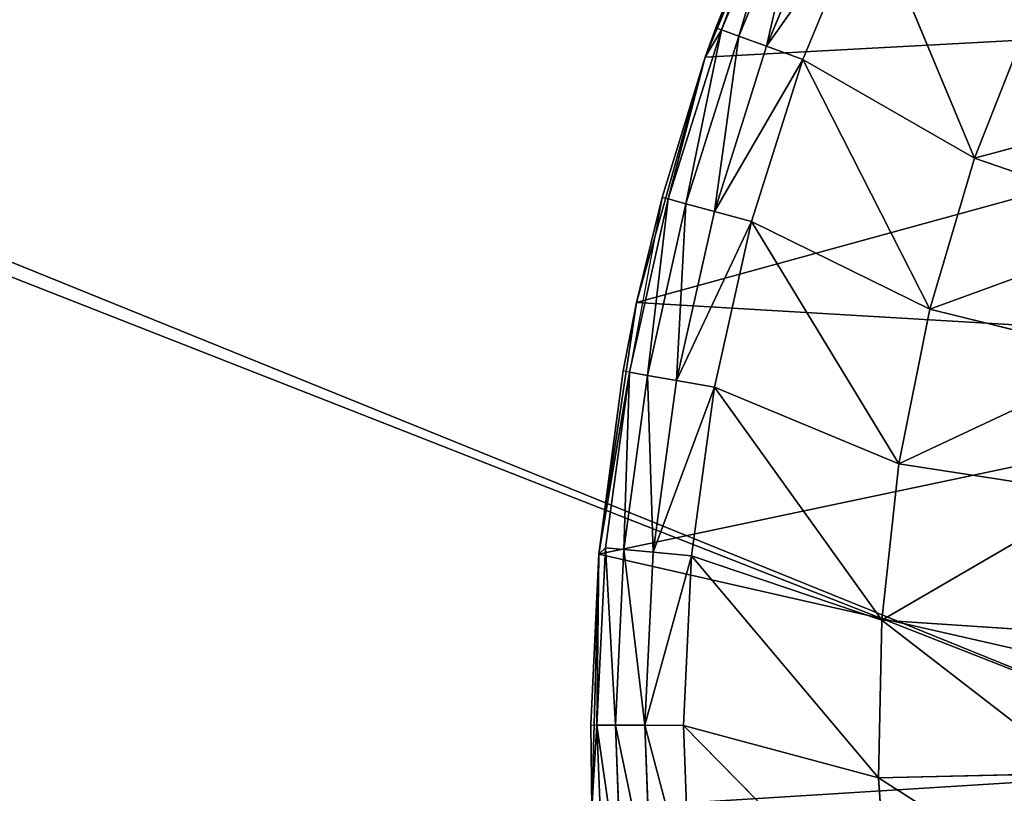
# Model space of a CAD drawing. Extents: x 0 to 602, y -131 to 3.
# Tile 43 of 167: x 257.47 to 258.8, y -7.13 to -6.08. Entities that reach past the tile are written whole.
import ezdxf

# ---------------------------------------------------------------- set-up
doc = ezdxf.new("R2010")
doc.units = 0
doc.header["$LTSCALE"] = 25.4
doc.layers.get('0').update_dxf_attribs({"color": 13, "linetype": 'CONTINUOUS'})

# ---------------------------------------------------------------- blocks, each defined once
blk = doc.blocks.new('PICASSO-LED-8131_STL')
at = {"color": 0}
for p, q in [((124.5692, 346.4692, 57.9121), (124.6826, 346.4709, 59.3086)), ((124.5692, 346.4692, 57.9121), (124.6826, 346.4709, 59.3086)), ((124.5692, 346.4692, 59.3086), (124.6826, 346.4709, 59.3086)), ((124.5692, 346.4692, 57.9121), (124.9138, 346.4601, 57.9121)), ((124.5692, 346.4692, 57.9121), (124.9138, 346.4601, 57.9121)), ((124.5692, 346.4692, 59.3086), (124.6825, 346.4624, 59.3758)), ((124.6826, 346.4709, 59.3086), (124.6825, 346.4624, 59.3758)), ((124.9138, 346.4601, 57.9121), (124.6826, 346.4709, 59.3086)), ((124.6826, 346.4709, 59.3086), (124.9138, 346.4601, 59.3086)), ((124.9138, 346.4601, 57.9121), (124.6826, 346.4709, 59.3086)), ((124.6826, 346.4709, 59.3086), (124.9138, 346.4601, 59.3086)), ((124.4425, 346.4533, 59.3758), (124.6825, 346.4624, 59.3758)), ((124.4425, 346.4533, 59.3758), (124.6825, 346.4624, 59.3758)), ((124.6824, 346.4374, 59.4388), (124.6825, 346.4624, 59.3758)), ((124.6824, 346.4374, 59.4388), (124.6825, 346.4624, 59.3758)), ((124.6825, 346.4624, 59.3758), (124.9138, 346.4601, 59.3086)), ((124.6825, 346.4624, 59.3758), (124.9138, 346.4601, 59.3086)), ((124.6825, 346.4624, 59.3758), (124.9224, 346.4507, 59.3758)), ((124.6825, 346.4624, 59.3758), (124.9224, 346.4507, 59.3758)), ((124.9138, 346.4601, 57.9121), (125.2547, 346.4087, 57.9121)), ((124.9138, 346.4601, 59.3086), (124.9138, 346.4601, 57.9121)), ((124.9138, 346.4601, 59.3086), (124.9138, 346.4601, 57.9121)), ((124.9138, 346.4601, 59.3086), (125.1619, 346.4269, 59.3086)), ((125.1619, 346.4269, 59.3086), (124.9138, 346.4601, 57.9121)), ((125.1619, 346.4269, 59.3086), (124.9138, 346.4601, 57.9121)), ((124.9138, 346.4601, 57.9121), (125.2547, 346.4087, 57.9121)), ((124.9138, 346.4601, 59.3086), (124.9224, 346.4507, 59.3758)), ((125.1605, 346.4185, 59.3758), (124.9138, 346.4601, 59.3086)), ((124.9138, 346.4601, 59.3086), (124.9224, 346.4507, 59.3758)), ((125.1605, 346.4185, 59.3758), (124.9138, 346.4601, 59.3086)), ((124.9138, 346.4601, 59.3086), (125.1619, 346.4269, 59.3086)), ((124.9202, 346.4259, 59.4388), (124.9224, 346.4507, 59.3758)), ((124.9202, 346.4259, 59.4388), (124.9224, 346.4507, 59.3758)), ((125.1605, 346.4185, 59.3758), (124.9224, 346.4507, 59.3758)), ((125.1605, 346.4185, 59.3758), (124.9224, 346.4507, 59.3758)), ((124.4445, 346.4284, 59.4388), (124.6824, 346.4374, 59.4388)), ((124.4445, 346.4284, 59.4388), (124.6824, 346.4374, 59.4388)), ((124.6822, 346.3976, 59.4936), (124.6824, 346.4374, 59.4388)), ((124.6822, 346.3976, 59.4936), (124.6824, 346.4374, 59.4388)), ((124.6824, 346.4374, 59.4388), (124.9202, 346.4259, 59.4388)), ((124.6824, 346.4374, 59.4388), (124.9202, 346.4259, 59.4388)), ((124.9165, 346.3862, 59.4936), (124.9202, 346.4259, 59.4388)), ((124.9165, 346.3862, 59.4936), (124.9202, 346.4259, 59.4388)), ((125.156, 346.394, 59.4388), (124.9202, 346.4259, 59.4388)), ((125.156, 346.394, 59.4388), (124.9202, 346.4259, 59.4388)), ((125.1605, 346.4185, 59.3758), (125.1619, 346.4269, 59.3086)), ((125.1619, 346.4269, 59.3086), (125.2547, 346.4087, 57.9121)), ((125.1619, 346.4269, 59.3086), (125.2547, 346.4087, 57.9121)), ((125.1619, 346.4269, 59.3086), (125.2547, 346.4087, 59.3086)), ((125.1605, 346.4185, 59.3758), (125.156, 346.394, 59.4388)), ((125.1605, 346.4185, 59.3758), (125.156, 346.394, 59.4388)), ((125.3948, 346.366, 59.3758), (125.1605, 346.4185, 59.3758)), ((125.397, 346.3742, 59.3086), (125.1605, 346.4185, 59.3758)), ((125.3948, 346.366, 59.3758), (125.1605, 346.4185, 59.3758)), ((124.4477, 346.3887, 59.4936), (124.6822, 346.3976, 59.4936)), ((124.4477, 346.3887, 59.4936), (124.6822, 346.3976, 59.4936)), ((124.6819, 346.3453, 59.5367), (124.6822, 346.3976, 59.4936)), ((124.6819, 346.3453, 59.5367), (124.6822, 346.3976, 59.4936)), ((124.6822, 346.3976, 59.4936), (124.9165, 346.3862, 59.4936)), ((124.6822, 346.3976, 59.4936), (124.9165, 346.3862, 59.4936)), ((125.2547, 346.4087, 57.9121), (125.5867, 346.3157, 57.9121)), ((125.2547, 346.4087, 57.9121), (125.5867, 346.3157, 57.9121)), ((125.2547, 346.4087, 57.9121), (125.397, 346.3742, 59.3086)), ((125.2547, 346.4087, 57.9121), (125.397, 346.3742, 59.3086)), ((125.2547, 346.4087, 57.9121), (125.2547, 346.4087, 59.3086)), ((125.2547, 346.4087, 59.3086), (125.397, 346.3742, 59.3086)), ((125.2547, 346.4087, 57.9121), (125.2547, 346.4087, 59.3086)), ((124.9117, 346.3342, 59.5367), (124.9165, 346.3862, 59.4936)), ((124.9117, 346.3342, 59.5367), (124.9165, 346.3862, 59.4936)), ((125.149, 346.3547, 59.4936), (124.9165, 346.3862, 59.4936)), ((125.149, 346.3547, 59.4936), (124.9165, 346.3862, 59.4936)), ((125.156, 346.394, 59.4388), (125.149, 346.3547, 59.4936)), ((125.156, 346.394, 59.4388), (125.149, 346.3547, 59.4936)), ((125.3883, 346.3419, 59.4388), (125.156, 346.394, 59.4388)), ((125.3883, 346.3419, 59.4388), (125.156, 346.394, 59.4388)), ((125.397, 346.3742, 59.3086), (125.3948, 346.366, 59.3758)), ((125.397, 346.3742, 59.3086), (125.3948, 346.366, 59.3758)), ((125.5867, 346.3157, 57.9121), (125.397, 346.3742, 59.3086)), ((125.397, 346.3742, 59.3086), (125.5867, 346.3157, 59.3086)), ((125.5867, 346.3157, 57.9121), (125.397, 346.3742, 59.3086)), ((125.397, 346.3742, 59.3086), (125.5867, 346.3157, 59.3086)), ((125.3883, 346.3419, 59.4388), (125.3948, 346.366, 59.3758)), ((125.3883, 346.3419, 59.4388), (125.3948, 346.366, 59.3758)), ((125.3948, 346.366, 59.3758), (125.5867, 346.3157, 59.3086)), ((125.3948, 346.366, 59.3758), (125.5867, 346.3157, 59.3086)), ((125.3948, 346.366, 59.3758), (125.6238, 346.2935, 59.3758)), ((125.3948, 346.366, 59.3758), (125.6238, 346.2935, 59.3758)), ((124.6819, 346.3453, 59.5367), (124.3983, 346.0665, 59.6926)), ((124.6819, 346.3453, 59.5367), (124.3983, 346.0665, 59.6926)), ((124.6819, 346.3453, 59.5367), (124.4519, 346.3366, 59.5367)), ((124.6819, 346.3453, 59.5367), (124.4519, 346.3366, 59.5367)), ((124.6819, 346.3453, 59.5367), (124.6111, 346.081, 59.6926)), ((124.6819, 346.3453, 59.5367), (124.6111, 346.081, 59.6926)), ((124.9117, 346.3342, 59.5367), (124.6819, 346.3453, 59.5367)), ((124.9117, 346.3342, 59.5367), (124.6819, 346.3453, 59.5367)), ((125.149, 346.3547, 59.4936), (125.1398, 346.3033, 59.5367)), ((125.149, 346.3547, 59.4936), (125.1398, 346.3033, 59.5367)), ((125.3779, 346.3034, 59.4936), (125.149, 346.3547, 59.4936)), ((125.3779, 346.3034, 59.4936), (125.149, 346.3547, 59.4936)), ((124.9117, 346.3342, 59.5367), (124.6111, 346.081, 59.6926)), ((124.9117, 346.3342, 59.5367), (124.6111, 346.081, 59.6926)), ((124.9117, 346.3342, 59.5367), (124.8243, 346.0765, 59.6926)), ((124.9117, 346.3342, 59.5367), (124.8243, 346.0765, 59.6926)), ((125.1398, 346.3033, 59.5367), (124.9117, 346.3342, 59.5367)), ((125.1398, 346.3033, 59.5367), (124.9117, 346.3342, 59.5367)), ((125.3779, 346.3034, 59.4936), (125.3883, 346.3419, 59.4388)), ((125.3779, 346.3034, 59.4936), (125.3883, 346.3419, 59.4388)), ((125.3883, 346.3419, 59.4388), (125.6153, 346.2701, 59.4388)), ((125.3883, 346.3419, 59.4388), (125.6153, 346.2701, 59.4388)), ((125.1398, 346.3033, 59.5367), (124.8243, 346.0765, 59.6926)), ((125.1398, 346.3033, 59.5367), (124.8243, 346.0765, 59.6926)), ((125.1398, 346.3033, 59.5367), (125.0363, 346.0533, 59.6926)), ((125.1398, 346.3033, 59.5367), (125.0363, 346.0533, 59.6926)), ((125.3643, 346.253, 59.5367), (125.1398, 346.3033, 59.5367)), ((125.3643, 346.253, 59.5367), (125.1398, 346.3033, 59.5367)), ((125.3643, 346.253, 59.5367), (125.3779, 346.3034, 59.4936)), ((125.3643, 346.253, 59.5367), (125.3779, 346.3034, 59.4936)), ((125.3779, 346.3034, 59.4936), (125.6016, 346.2326, 59.4936)), ((125.3779, 346.3034, 59.4936), (125.6016, 346.2326, 59.4936)), ((125.5867, 346.3157, 57.9121), (125.9047, 346.1827, 57.9121)), ((125.5867, 346.3157, 59.3086), (125.5867, 346.3157, 57.9121)), ((125.5867, 346.3157, 59.3086), (125.6267, 346.3015, 59.3086)), ((125.6267, 346.3015, 59.3086), (125.5867, 346.3157, 57.9121)), ((125.5867, 346.3157, 59.3086), (125.5867, 346.3157, 57.9121)), ((125.6267, 346.3015, 59.3086), (125.5867, 346.3157, 57.9121)), ((125.8493, 346.2093, 59.3086), (125.5867, 346.3157, 57.9121)), ((125.8493, 346.2093, 59.3086), (125.5867, 346.3157, 57.9121)), ((125.5867, 346.3157, 57.9121), (125.9047, 346.1827, 57.9121)), ((125.5867, 346.3157, 59.3086), (125.6238, 346.2935, 59.3758)), ((125.6153, 346.2701, 59.4388), (125.6238, 346.2935, 59.3758)), ((125.6153, 346.2701, 59.4388), (125.6238, 346.2935, 59.3758)), ((125.6238, 346.2935, 59.3758), (125.6267, 346.3015, 59.3086)), ((125.8457, 346.2016, 59.3758), (125.6238, 346.2935, 59.3758)), ((125.8457, 346.2016, 59.3758), (125.6238, 346.2935, 59.3758)), ((125.6267, 346.3015, 59.3086), (125.8493, 346.2093, 59.3086)), ((125.6267, 346.3015, 59.3086), (125.8493, 346.2093, 59.3086)), ((125.6016, 346.2326, 59.4936), (125.6153, 346.2701, 59.4388)), ((125.6016, 346.2326, 59.4936), (125.6153, 346.2701, 59.4388)), ((125.8352, 346.179, 59.4388), (125.6153, 346.2701, 59.4388)), ((125.8352, 346.179, 59.4388), (125.6153, 346.2701, 59.4388)), ((125.3643, 346.253, 59.5367), (125.0363, 346.0533, 59.6926)), ((125.3643, 346.253, 59.5367), (125.0363, 346.0533, 59.6926)), ((125.3643, 346.253, 59.5367), (125.2454, 346.0113, 59.6926)), ((125.3643, 346.253, 59.5367), (125.2454, 346.0113, 59.6926)), ((125.5837, 346.1835, 59.5367), (125.3643, 346.253, 59.5367)), ((125.5837, 346.1835, 59.5367), (125.3643, 346.253, 59.5367)), ((125.5837, 346.1835, 59.5367), (125.6016, 346.2326, 59.4936)), ((125.5837, 346.1835, 59.5367), (125.6016, 346.2326, 59.4936)), ((125.8184, 346.1428, 59.4936), (125.6016, 346.2326, 59.4936)), ((125.8184, 346.1428, 59.4936), (125.6016, 346.2326, 59.4936)), ((125.5837, 346.1835, 59.5367), (125.2454, 346.0113, 59.6926)), ((125.5837, 346.1835, 59.5367), (125.2454, 346.0113, 59.6926)), ((125.5837, 346.1835, 59.5367), (125.45, 345.9511, 59.6926)), ((125.5837, 346.1835, 59.5367), (125.45, 345.9511, 59.6926)), ((125.7963, 346.0954, 59.5367), (125.5837, 346.1835, 59.5367)), ((125.7963, 346.0954, 59.5367), (125.5837, 346.1835, 59.5367)), ((125.7963, 346.0954, 59.5367), (125.45, 345.9511, 59.6926)), ((125.7963, 346.0954, 59.5367), (125.45, 345.9511, 59.6926)), ((124.6111, 346.081, 59.6926), (124.3983, 346.0665, 59.6926)), ((124.6111, 346.081, 59.6926), (124.3983, 346.0665, 59.6926)), ((124.8243, 346.0765, 59.6926), (124.6111, 346.081, 59.6926)), ((124.6111, 346.081, 59.6926), (124.6174, 345.8083, 59.832)), ((124.6111, 346.081, 59.6926), (124.6174, 345.8083, 59.832)), ((124.8243, 346.0765, 59.6926), (124.6111, 346.081, 59.6926)), ((124.8243, 346.0765, 59.6926), (124.8065, 345.8043, 59.832)), ((124.8243, 346.0765, 59.6926), (124.8065, 345.8043, 59.832)), ((125.0363, 346.0533, 59.6926), (124.8243, 346.0765, 59.6926)), ((125.0363, 346.0533, 59.6926), (124.8243, 346.0765, 59.6926)), ((125.0363, 346.0533, 59.6926), (124.9946, 345.7837, 59.832)), ((125.0363, 346.0533, 59.6926), (124.9946, 345.7837, 59.832)), ((125.2454, 346.0113, 59.6926), (125.0363, 346.0533, 59.6926)), ((125.2454, 346.0113, 59.6926), (125.0363, 346.0533, 59.6926)), ((125.2454, 346.0113, 59.6926), (125.18, 345.7465, 59.832)), ((125.2454, 346.0113, 59.6926), (125.18, 345.7465, 59.832)), ((125.45, 345.9511, 59.6926), (125.2454, 346.0113, 59.6926)), ((125.45, 345.9511, 59.6926), (125.2454, 346.0113, 59.6926)), ((125.45, 345.9511, 59.6926), (125.3614, 345.6931, 59.832)), ((125.45, 345.9511, 59.6926), (125.3614, 345.6931, 59.832)), ((125.6484, 345.873, 59.6926), (125.45, 345.9511, 59.6926)), ((125.6484, 345.873, 59.6926), (125.45, 345.9511, 59.6926))]:
    blk.add_line(p, q, dxfattribs=at)
mesh = blk.add_polyface(dxfattribs=at)
corners = [(109.6675, 236.1709, 57.9276), (122.6675, 263.6709, 57.9276), (109.6675, 371.1709, 57.9276), (122.9354, 262.6709, 57.9276), (134.6675, 236.1709, 57.9276), (123.6675, 261.9389, 57.9276), (124.6675, 261.6709, 57.9276), (125.6675, 261.9389, 57.9276), (126.3995, 262.6709, 57.9276), (126.6675, 263.6709, 57.9276), (126.6675, 343.6709, 57.9276), (122.9354, 344.6709, 57.9276), (134.6675, 371.1709, 57.9276), (122.6675, 343.6709, 57.9276), (123.6675, 345.403, 57.9276), (124.6675, 345.6709, 57.9276), (125.6675, 345.403, 57.9276), (126.3995, 344.6709, 57.9276), (122.9354, 264.6709, 57.9276), (122.9354, 342.6709, 57.9276), (123.6675, 341.9389, 57.9276), (123.6675, 265.403, 57.9276), (124.6675, 341.6709, 57.9276), (124.6675, 265.6709, 57.9276), (125.6675, 341.9389, 57.9276), (125.6675, 265.403, 57.9276), (126.3995, 342.6709, 57.9276), (126.3995, 264.6709, 57.9276)]
mesh.append_faces([[corners[k] for k in face] for face in [(0, 1, 2), (1, 0, 3), (3, 4, 5), (5, 4, 6), (6, 4, 7), (7, 4, 8), (8, 4, 9), (2, 11, 12), (11, 2, 13), (12, 10, 4), (18, 13, 1), (13, 18, 19), (19, 18, 20), (20, 21, 22), (22, 23, 24), (24, 25, 26), (26, 9, 10)]], dxfattribs={"vtx0": -1, "vtx1": -1, "color": 0})
mesh.append_faces([[corners[k] for k in face] for face in [(9, 4, 10), (13, 2, 1)]], dxfattribs={"vtx0": -1, "vtx1": -1, "vtx2": -1, "color": 0})
mesh.append_faces([[corners[k] for k in face] for face in [(3, 0, 4), (12, 11, 14), (12, 14, 15), (12, 15, 16), (12, 16, 17), (12, 17, 10), (20, 18, 21), (22, 21, 23), (24, 23, 25), (26, 25, 27), (26, 27, 9)]], dxfattribs={"vtx0": -1, "vtx2": -1, "color": 0})
mesh = blk.add_polyface(dxfattribs=at)
corners = [(134.6675, 371.1709, 0.9276), (109.6675, 236.1709, 0.9276), (109.6675, 371.1709, 0.9276), (134.6675, 236.1709, 0.9276)]
mesh.append_faces([[corners[k] for k in face] for face in [(0, 1, 2), (1, 0, 3)]], dxfattribs={"vtx0": -1, "color": 0})
mesh = blk.add_polyface(dxfattribs=at)
corners = [(109.6675, 370.3709, 57.1276), (122.6675, 343.6709, 57.1276), (109.6675, 236.9709, 57.1276), (122.9354, 344.6709, 57.1276), (134.6675, 370.3709, 57.1276), (123.6675, 345.403, 57.1276), (124.6675, 345.6709, 57.1276), (125.6675, 345.403, 57.1276), (126.3995, 344.6709, 57.1276), (126.6675, 343.6709, 57.1276), (126.6675, 263.6709, 57.1276), (122.9354, 262.6709, 57.1276), (134.6675, 236.9709, 57.1276), (122.6675, 263.6709, 57.1276), (123.6675, 261.9389, 57.1276), (124.6675, 261.6709, 57.1276), (125.6675, 261.9389, 57.1276), (126.3995, 262.6709, 57.1276), (122.9354, 342.6709, 57.1276), (122.9354, 264.6709, 57.1276), (123.6675, 341.9389, 57.1276), (123.6675, 265.403, 57.1276), (124.6675, 341.6709, 57.1276), (124.6675, 265.6709, 57.1276), (125.6675, 341.9389, 57.1276), (125.6675, 265.403, 57.1276), (126.3995, 342.6709, 57.1276), (126.3995, 264.6709, 57.1276)]
mesh.append_faces([[corners[k] for k in face] for face in [(0, 1, 2), (1, 0, 3), (3, 4, 5), (5, 4, 6), (6, 4, 7), (7, 4, 8), (8, 4, 9), (2, 11, 12), (11, 2, 13), (12, 10, 4), (18, 13, 1), (13, 18, 19), (19, 20, 21), (21, 22, 23), (23, 24, 25), (25, 26, 27), (27, 9, 10)]], dxfattribs={"vtx0": -1, "vtx1": -1, "color": 0})
mesh.append_faces([[corners[k] for k in face] for face in [(9, 4, 10), (13, 2, 1)]], dxfattribs={"vtx0": -1, "vtx1": -1, "vtx2": -1, "color": 0})
mesh.append_faces([[corners[k] for k in face] for face in [(3, 0, 4), (12, 11, 14), (12, 14, 15), (12, 15, 16), (12, 16, 17), (12, 17, 10), (19, 18, 20), (21, 20, 22), (23, 22, 24), (25, 24, 26), (27, 26, 9)]], dxfattribs={"vtx0": -1, "vtx2": -1, "color": 0})
mesh = blk.add_polyface(dxfattribs=at)
corners = [(134.6675, 236.9709, 1.7276), (109.6675, 370.3709, 1.7276), (109.6675, 236.9709, 1.7276), (134.6675, 370.3709, 1.7276)]
mesh.append_faces([[corners[k] for k in face] for face in [(0, 1, 2), (1, 0, 3)]], dxfattribs={"vtx0": -1, "color": 0})
mesh = blk.add_polyface(dxfattribs=at)
corners = [(121.913, 344.1735, 57.9121), (121.8736, 343.4865, 57.9121), (121.8721, 343.8312, 57.9121), (121.9174, 343.1445, 57.9121), (121.9956, 344.5082, 57.9121), (122.0029, 342.8106, 57.9121), (122.1188, 344.8302, 57.9121), (122.1289, 342.4897, 57.9121), (122.2805, 345.1346, 57.9121), (122.2933, 342.1866, 57.9121), (122.4785, 345.4169, 57.9121), (122.4937, 341.9061, 57.9121), (122.7096, 345.6726, 57.9121), (122.727, 341.6524, 57.9121), (122.9705, 345.8981, 57.9121), (122.9898, 341.4292, 57.9121), (123.069, 343.6013, 57.9121), (123.0948, 343.9652, 57.9121), (123.257, 346.0897, 57.9121), (123.2851, 344.4766, 57.9121), (123.565, 346.2447, 57.9121), (123.6363, 344.8943, 57.9121), (123.8896, 346.3607, 57.9121), (124.1073, 345.1696, 57.9121), (124.226, 346.4359, 57.9121), (124.6436, 345.2708, 57.9121), (124.5692, 346.4692, 57.9121), (124.9138, 346.4601, 57.9121), (125.1826, 345.1858, 57.9121), (125.2547, 346.4087, 57.9121), (125.6617, 344.9246, 57.9121), (125.5867, 346.3157, 57.9121), (125.9047, 346.1827, 57.9121), (126.0251, 344.5175, 57.9121), (126.204, 346.0117, 57.9121), (126.2307, 344.0121, 57.9121), (126.48, 345.8051, 57.9121), (126.2544, 343.4669, 57.9121), (123.278, 341.24, 57.9121), (123.1263, 343.2411, 57.9121), (123.2637, 342.9032, 57.9121), (123.4741, 342.6052, 57.9121), (123.5872, 341.0877, 57.9121), (123.9016, 342.2661, 57.9121), (123.9129, 340.9745, 57.9121), (124.4183, 342.0905, 57.9121), (124.25, 340.9022, 57.9121), (124.5934, 340.8719, 57.9121), (124.7827, 342.0751, 57.9121), (124.9379, 340.884, 57.9121), (125.3123, 342.2066, 57.9121), (125.2783, 340.9384, 57.9121), (125.6095, 341.0341, 57.9121), (125.475, 342.2896, 57.9121), (125.8922, 342.6414, 57.9121), (125.9264, 341.1699, 57.9121), (126.167, 343.1128, 57.9121), (126.2242, 341.3435, 57.9121), (126.4984, 341.5525, 57.9121), (126.7285, 345.5662, 57.9121), (126.7448, 341.7935, 57.9121), (126.9458, 345.2986, 57.9121), (126.9598, 342.063, 57.9121), (127.1286, 345.0062, 57.9121), (127.14, 342.3569, 57.9121), (127.274, 344.6937, 57.9121), (127.2828, 342.6707, 57.9121), (127.3799, 344.3656, 57.9121), (127.3858, 342.9997, 57.9121), (127.4448, 344.027, 57.9121), (127.4477, 343.3388, 57.9121), (127.4675, 343.683, 57.9121)]
mesh.append_faces([[corners[k] for k in face] for face in [(0, 1, 2), (70, 69, 71)]], dxfattribs={"vtx0": -1, "color": 0})
mesh.append_faces([[corners[k] for k in face] for face in [(1, 0, 3), (3, 4, 5), (5, 6, 7), (7, 8, 9), (9, 10, 11), (11, 12, 13), (13, 14, 15), (16, 14, 17), (17, 18, 19), (19, 20, 21), (21, 22, 23), (23, 24, 25), (25, 27, 28), (28, 29, 30), (30, 32, 33), (33, 34, 35), (35, 36, 37), (38, 41, 42), (42, 43, 44), (44, 45, 46), (46, 45, 47), (47, 48, 49), (49, 50, 51), (51, 50, 52), (52, 54, 55), (55, 56, 57), (57, 37, 58), (58, 59, 60), (60, 61, 62), (62, 63, 64), (64, 65, 66), (66, 67, 68), (68, 69, 70)]], dxfattribs={"vtx0": -1, "vtx1": -1, "color": 0})
mesh.append_faces([[corners[k] for k in face] for face in [(15, 14, 16), (58, 37, 36)]], dxfattribs={"vtx0": -1, "vtx1": -1, "vtx2": -1, "color": 0})
mesh.append_faces([[corners[k] for k in face] for face in [(3, 0, 4), (5, 4, 6), (7, 6, 8), (9, 8, 10), (11, 10, 12), (13, 12, 14), (17, 14, 18), (19, 18, 20), (21, 20, 22), (23, 22, 24), (25, 24, 26), (25, 26, 27), (28, 27, 29), (30, 29, 31), (30, 31, 32), (33, 32, 34), (35, 34, 36), (16, 38, 15), (38, 16, 39), (38, 39, 40), (38, 40, 41), (42, 41, 43), (44, 43, 45), (47, 45, 48), (49, 48, 50), (52, 50, 53), (52, 53, 54), (55, 54, 56), (57, 56, 37), (58, 36, 59), (60, 59, 61), (62, 61, 63), (64, 63, 65), (66, 65, 67), (68, 67, 69)]], dxfattribs={"vtx0": -1, "vtx2": -1, "color": 0})
mesh = blk.add_polyface(dxfattribs=at)
corners = [(124.6825, 346.4624, 59.3758), (124.5692, 346.4692, 59.3086), (124.4425, 346.4533, 59.3758)]
mesh.append_faces([[corners[k] for k in face] for face in [(0, 1, 2)]], dxfattribs={"color": 0})
mesh = blk.add_polyface(dxfattribs=at)
corners = [(124.6826, 346.4709, 59.3086), (124.9138, 346.4601, 57.9121), (124.5692, 346.4692, 57.9121)]
mesh.append_faces([[corners[k] for k in face] for face in [(0, 1, 2)]], dxfattribs={"color": 0})
mesh = blk.add_polyface(dxfattribs=at)
corners = [(124.6826, 346.4709, 59.3086), (124.5692, 346.4692, 57.9121), (124.5692, 346.4692, 59.3086)]
mesh.append_faces([[corners[k] for k in face] for face in [(0, 1, 2)]], dxfattribs={"color": 0})
mesh = blk.add_polyface(dxfattribs=at)
corners = [(124.6825, 346.4624, 59.3758), (124.9138, 346.4601, 59.3086), (124.6826, 346.4709, 59.3086)]
mesh.append_faces([[corners[k] for k in face] for face in [(0, 1, 2)]], dxfattribs={"color": 0})
mesh = blk.add_polyface(dxfattribs=at)
corners = [(124.9138, 346.4601, 59.3086), (124.9138, 346.4601, 57.9121), (124.6826, 346.4709, 59.3086)]
mesh.append_faces([[corners[k] for k in face] for face in [(0, 1, 2)]], dxfattribs={"color": 0})
mesh = blk.add_polyface(dxfattribs=at)
corners = [(124.4445, 346.4284, 59.4388), (124.6825, 346.4624, 59.3758), (124.4425, 346.4533, 59.3758), (124.6824, 346.4374, 59.4388)]
mesh.append_faces([[corners[k] for k in face] for face in [(0, 1, 2), (1, 0, 3)]], dxfattribs={"vtx0": -1, "color": 0})
mesh = blk.add_polyface(dxfattribs=at)
corners = [(124.6824, 346.4374, 59.4388), (124.9224, 346.4507, 59.3758), (124.6825, 346.4624, 59.3758), (124.9202, 346.4259, 59.4388)]
mesh.append_faces([[corners[k] for k in face] for face in [(0, 1, 2), (1, 0, 3)]], dxfattribs={"vtx0": -1, "color": 0})
mesh = blk.add_polyface(dxfattribs=at)
corners = [(124.9224, 346.4507, 59.3758), (124.9138, 346.4601, 59.3086), (124.6825, 346.4624, 59.3758)]
mesh.append_faces([[corners[k] for k in face] for face in [(0, 1, 2)]], dxfattribs={"color": 0})
mesh = blk.add_polyface(dxfattribs=at)
corners = [(125.1619, 346.4269, 59.3086), (124.9138, 346.4601, 57.9121), (124.9138, 346.4601, 59.3086)]
mesh.append_faces([[corners[k] for k in face] for face in [(0, 1, 2)]], dxfattribs={"color": 0})
mesh = blk.add_polyface(dxfattribs=at)
corners = [(125.1619, 346.4269, 59.3086), (125.2547, 346.4087, 57.9121), (124.9138, 346.4601, 57.9121)]
mesh.append_faces([[corners[k] for k in face] for face in [(0, 1, 2)]], dxfattribs={"color": 0})
mesh = blk.add_polyface(dxfattribs=at)
corners = [(125.1605, 346.4185, 59.3758), (124.9138, 346.4601, 59.3086), (124.9224, 346.4507, 59.3758)]
mesh.append_faces([[corners[k] for k in face] for face in [(0, 1, 2)]], dxfattribs={"color": 0})
mesh = blk.add_polyface(dxfattribs=at)
corners = [(125.1605, 346.4185, 59.3758), (125.1619, 346.4269, 59.3086), (124.9138, 346.4601, 59.3086)]
mesh.append_faces([[corners[k] for k in face] for face in [(0, 1, 2)]], dxfattribs={"color": 0})
mesh = blk.add_polyface(dxfattribs=at)
corners = [(124.9202, 346.4259, 59.4388), (125.1605, 346.4185, 59.3758), (124.9224, 346.4507, 59.3758), (125.156, 346.394, 59.4388)]
mesh.append_faces([[corners[k] for k in face] for face in [(0, 1, 2), (1, 0, 3)]], dxfattribs={"vtx0": -1, "color": 0})
mesh = blk.add_polyface(dxfattribs=at)
corners = [(124.4477, 346.3887, 59.4936), (124.6824, 346.4374, 59.4388), (124.4445, 346.4284, 59.4388), (124.6822, 346.3976, 59.4936)]
mesh.append_faces([[corners[k] for k in face] for face in [(0, 1, 2), (1, 0, 3)]], dxfattribs={"vtx0": -1, "color": 0})
mesh = blk.add_polyface(dxfattribs=at)
corners = [(124.6822, 346.3976, 59.4936), (124.9202, 346.4259, 59.4388), (124.6824, 346.4374, 59.4388), (124.9165, 346.3862, 59.4936)]
mesh.append_faces([[corners[k] for k in face] for face in [(0, 1, 2), (1, 0, 3)]], dxfattribs={"vtx0": -1, "color": 0})
mesh = blk.add_polyface(dxfattribs=at)
corners = [(124.9165, 346.3862, 59.4936), (125.156, 346.394, 59.4388), (124.9202, 346.4259, 59.4388), (125.149, 346.3547, 59.4936)]
mesh.append_faces([[corners[k] for k in face] for face in [(0, 1, 2), (1, 0, 3)]], dxfattribs={"vtx0": -1, "color": 0})
mesh = blk.add_polyface(dxfattribs=at)
corners = [(125.2547, 346.4087, 59.3086), (125.2547, 346.4087, 57.9121), (125.1619, 346.4269, 59.3086)]
mesh.append_faces([[corners[k] for k in face] for face in [(0, 1, 2)]], dxfattribs={"color": 0})
mesh = blk.add_polyface(dxfattribs=at)
corners = [(125.156, 346.394, 59.4388), (125.3948, 346.366, 59.3758), (125.1605, 346.4185, 59.3758), (125.3883, 346.3419, 59.4388)]
mesh.append_faces([[corners[k] for k in face] for face in [(0, 1, 2), (1, 0, 3)]], dxfattribs={"vtx0": -1, "color": 0})
mesh = blk.add_polyface(dxfattribs=at)
corners = [(125.3948, 346.366, 59.3758), (125.397, 346.3742, 59.3086), (125.1605, 346.4185, 59.3758)]
mesh.append_faces([[corners[k] for k in face] for face in [(0, 1, 2)]], dxfattribs={"color": 0})
mesh = blk.add_polyface(dxfattribs=at)
corners = [(124.4519, 346.3366, 59.5367), (124.6822, 346.3976, 59.4936), (124.4477, 346.3887, 59.4936), (124.6819, 346.3453, 59.5367)]
mesh.append_faces([[corners[k] for k in face] for face in [(0, 1, 2), (1, 0, 3)]], dxfattribs={"vtx0": -1, "color": 0})
mesh = blk.add_polyface(dxfattribs=at)
corners = [(124.9117, 346.3342, 59.5367), (124.6822, 346.3976, 59.4936), (124.6819, 346.3453, 59.5367), (124.9165, 346.3862, 59.4936)]
mesh.append_faces([[corners[k] for k in face] for face in [(0, 1, 2), (1, 0, 3)]], dxfattribs={"vtx0": -1, "color": 0})
mesh = blk.add_polyface(dxfattribs=at)
corners = [(125.397, 346.3742, 59.3086), (125.5867, 346.3157, 57.9121), (125.2547, 346.4087, 57.9121)]
mesh.append_faces([[corners[k] for k in face] for face in [(0, 1, 2)]], dxfattribs={"color": 0})
mesh = blk.add_polyface(dxfattribs=at)
corners = [(125.397, 346.3742, 59.3086), (125.2547, 346.4087, 57.9121), (125.2547, 346.4087, 59.3086)]
mesh.append_faces([[corners[k] for k in face] for face in [(0, 1, 2)]], dxfattribs={"color": 0})
mesh = blk.add_polyface(dxfattribs=at)
corners = [(125.1398, 346.3033, 59.5367), (124.9165, 346.3862, 59.4936), (124.9117, 346.3342, 59.5367), (125.149, 346.3547, 59.4936)]
mesh.append_faces([[corners[k] for k in face] for face in [(0, 1, 2), (1, 0, 3)]], dxfattribs={"vtx0": -1, "color": 0})
mesh = blk.add_polyface(dxfattribs=at)
corners = [(125.149, 346.3547, 59.4936), (125.3883, 346.3419, 59.4388), (125.156, 346.394, 59.4388), (125.3779, 346.3034, 59.4936)]
mesh.append_faces([[corners[k] for k in face] for face in [(0, 1, 2), (1, 0, 3)]], dxfattribs={"vtx0": -1, "color": 0})
mesh = blk.add_polyface(dxfattribs=at)
corners = [(125.3948, 346.366, 59.3758), (125.5867, 346.3157, 59.3086), (125.397, 346.3742, 59.3086)]
mesh.append_faces([[corners[k] for k in face] for face in [(0, 1, 2)]], dxfattribs={"color": 0})
mesh = blk.add_polyface(dxfattribs=at)
corners = [(125.5867, 346.3157, 59.3086), (125.5867, 346.3157, 57.9121), (125.397, 346.3742, 59.3086)]
mesh.append_faces([[corners[k] for k in face] for face in [(0, 1, 2)]], dxfattribs={"color": 0})
mesh = blk.add_polyface(dxfattribs=at)
corners = [(125.3883, 346.3419, 59.4388), (125.6238, 346.2935, 59.3758), (125.3948, 346.366, 59.3758), (125.6153, 346.2701, 59.4388)]
mesh.append_faces([[corners[k] for k in face] for face in [(0, 1, 2), (1, 0, 3)]], dxfattribs={"vtx0": -1, "color": 0})
mesh = blk.add_polyface(dxfattribs=at)
corners = [(125.6238, 346.2935, 59.3758), (125.5867, 346.3157, 59.3086), (125.3948, 346.366, 59.3758)]
mesh.append_faces([[corners[k] for k in face] for face in [(0, 1, 2)]], dxfattribs={"color": 0})
mesh = blk.add_polyface(dxfattribs=at)
corners = [(124.6819, 346.3453, 59.5367), (124.3983, 346.0665, 59.6926), (124.6111, 346.081, 59.6926)]
mesh.append_faces([[corners[k] for k in face] for face in [(0, 1, 2)]], dxfattribs={"color": 0})
mesh = blk.add_polyface(dxfattribs=at)
corners = [(124.6819, 346.3453, 59.5367), (124.4519, 346.3366, 59.5367), (124.3983, 346.0665, 59.6926)]
mesh.append_faces([[corners[k] for k in face] for face in [(0, 1, 2)]], dxfattribs={"color": 0})
mesh = blk.add_polyface(dxfattribs=at)
corners = [(124.9117, 346.3342, 59.5367), (124.6819, 346.3453, 59.5367), (124.6111, 346.081, 59.6926)]
mesh.append_faces([[corners[k] for k in face] for face in [(0, 1, 2)]], dxfattribs={"color": 0})
mesh = blk.add_polyface(dxfattribs=at)
corners = [(125.3643, 346.253, 59.5367), (125.149, 346.3547, 59.4936), (125.1398, 346.3033, 59.5367), (125.3779, 346.3034, 59.4936)]
mesh.append_faces([[corners[k] for k in face] for face in [(0, 1, 2), (1, 0, 3)]], dxfattribs={"vtx0": -1, "color": 0})
mesh = blk.add_polyface(dxfattribs=at)
corners = [(124.9117, 346.3342, 59.5367), (124.6111, 346.081, 59.6926), (124.8243, 346.0765, 59.6926)]
mesh.append_faces([[corners[k] for k in face] for face in [(0, 1, 2)]], dxfattribs={"color": 0})
mesh = blk.add_polyface(dxfattribs=at)
corners = [(125.1398, 346.3033, 59.5367), (124.9117, 346.3342, 59.5367), (124.8243, 346.0765, 59.6926)]
mesh.append_faces([[corners[k] for k in face] for face in [(0, 1, 2)]], dxfattribs={"color": 0})
mesh = blk.add_polyface(dxfattribs=at)
corners = [(125.3779, 346.3034, 59.4936), (125.6153, 346.2701, 59.4388), (125.3883, 346.3419, 59.4388), (125.6016, 346.2326, 59.4936)]
mesh.append_faces([[corners[k] for k in face] for face in [(0, 1, 2), (1, 0, 3)]], dxfattribs={"vtx0": -1, "color": 0})
mesh = blk.add_polyface(dxfattribs=at)
corners = [(125.1398, 346.3033, 59.5367), (124.8243, 346.0765, 59.6926), (125.0363, 346.0533, 59.6926)]
mesh.append_faces([[corners[k] for k in face] for face in [(0, 1, 2)]], dxfattribs={"color": 0})
mesh = blk.add_polyface(dxfattribs=at)
corners = [(125.3643, 346.253, 59.5367), (125.1398, 346.3033, 59.5367), (125.0363, 346.0533, 59.6926)]
mesh.append_faces([[corners[k] for k in face] for face in [(0, 1, 2)]], dxfattribs={"color": 0})
mesh = blk.add_polyface(dxfattribs=at)
corners = [(125.5837, 346.1835, 59.5367), (125.3779, 346.3034, 59.4936), (125.3643, 346.253, 59.5367), (125.6016, 346.2326, 59.4936)]
mesh.append_faces([[corners[k] for k in face] for face in [(0, 1, 2), (1, 0, 3)]], dxfattribs={"vtx0": -1, "color": 0})
mesh = blk.add_polyface(dxfattribs=at)
corners = [(125.6267, 346.3015, 59.3086), (125.5867, 346.3157, 57.9121), (125.5867, 346.3157, 59.3086)]
mesh.append_faces([[corners[k] for k in face] for face in [(0, 1, 2)]], dxfattribs={"color": 0})
mesh = blk.add_polyface(dxfattribs=at)
corners = [(125.8493, 346.2093, 59.3086), (125.5867, 346.3157, 57.9121), (125.6267, 346.3015, 59.3086)]
mesh.append_faces([[corners[k] for k in face] for face in [(0, 1, 2)]], dxfattribs={"color": 0})
mesh = blk.add_polyface(dxfattribs=at)
corners = [(125.8493, 346.2093, 59.3086), (125.9047, 346.1827, 57.9121), (125.5867, 346.3157, 57.9121)]
mesh.append_faces([[corners[k] for k in face] for face in [(0, 1, 2)]], dxfattribs={"color": 0})
mesh = blk.add_polyface(dxfattribs=at)
corners = [(125.6153, 346.2701, 59.4388), (125.8457, 346.2016, 59.3758), (125.6238, 346.2935, 59.3758), (125.8352, 346.179, 59.4388)]
mesh.append_faces([[corners[k] for k in face] for face in [(0, 1, 2), (1, 0, 3)]], dxfattribs={"vtx0": -1, "color": 0})
mesh = blk.add_polyface(dxfattribs=at)
corners = [(125.6238, 346.2935, 59.3758), (125.8493, 346.2093, 59.3086), (125.6267, 346.3015, 59.3086), (125.8457, 346.2016, 59.3758)]
mesh.append_faces([[corners[k] for k in face] for face in [(0, 1, 2), (1, 0, 3)]], dxfattribs={"vtx0": -1, "color": 0})
mesh = blk.add_polyface(dxfattribs=at)
corners = [(125.6016, 346.2326, 59.4936), (125.8352, 346.179, 59.4388), (125.6153, 346.2701, 59.4388), (125.8184, 346.1428, 59.4936)]
mesh.append_faces([[corners[k] for k in face] for face in [(0, 1, 2), (1, 0, 3)]], dxfattribs={"vtx0": -1, "color": 0})
mesh = blk.add_polyface(dxfattribs=at)
corners = [(125.3643, 346.253, 59.5367), (125.0363, 346.0533, 59.6926), (125.2454, 346.0113, 59.6926)]
mesh.append_faces([[corners[k] for k in face] for face in [(0, 1, 2)]], dxfattribs={"color": 0})
mesh = blk.add_polyface(dxfattribs=at)
corners = [(125.5837, 346.1835, 59.5367), (125.3643, 346.253, 59.5367), (125.2454, 346.0113, 59.6926)]
mesh.append_faces([[corners[k] for k in face] for face in [(0, 1, 2)]], dxfattribs={"color": 0})
mesh = blk.add_polyface(dxfattribs=at)
corners = [(125.7963, 346.0954, 59.5367), (125.6016, 346.2326, 59.4936), (125.5837, 346.1835, 59.5367), (125.8184, 346.1428, 59.4936)]
mesh.append_faces([[corners[k] for k in face] for face in [(0, 1, 2), (1, 0, 3)]], dxfattribs={"vtx0": -1, "color": 0})
mesh = blk.add_polyface(dxfattribs=at)
corners = [(125.5837, 346.1835, 59.5367), (125.2454, 346.0113, 59.6926), (125.45, 345.9511, 59.6926)]
mesh.append_faces([[corners[k] for k in face] for face in [(0, 1, 2)]], dxfattribs={"color": 0})
mesh = blk.add_polyface(dxfattribs=at)
corners = [(125.7963, 346.0954, 59.5367), (125.5837, 346.1835, 59.5367), (125.45, 345.9511, 59.6926)]
mesh.append_faces([[corners[k] for k in face] for face in [(0, 1, 2)]], dxfattribs={"color": 0})
mesh = blk.add_polyface(dxfattribs=at)
corners = [(125.7963, 346.0954, 59.5367), (125.45, 345.9511, 59.6926), (125.6484, 345.873, 59.6926)]
mesh.append_faces([[corners[k] for k in face] for face in [(0, 1, 2)]], dxfattribs={"color": 0})
mesh = blk.add_polyface(dxfattribs=at)
corners = [(124.4287, 345.7955, 59.832), (124.6111, 346.081, 59.6926), (124.3983, 346.0665, 59.6926), (124.6174, 345.8083, 59.832)]
mesh.append_faces([[corners[k] for k in face] for face in [(0, 1, 2), (1, 0, 3)]], dxfattribs={"vtx0": -1, "color": 0})
mesh = blk.add_polyface(dxfattribs=at)
corners = [(124.6174, 345.8083, 59.832), (124.8243, 346.0765, 59.6926), (124.6111, 346.081, 59.6926), (124.8065, 345.8043, 59.832)]
mesh.append_faces([[corners[k] for k in face] for face in [(0, 1, 2), (1, 0, 3)]], dxfattribs={"vtx0": -1, "color": 0})
mesh = blk.add_polyface(dxfattribs=at)
corners = [(124.9946, 345.7837, 59.832), (124.8243, 346.0765, 59.6926), (124.8065, 345.8043, 59.832), (125.0363, 346.0533, 59.6926)]
mesh.append_faces([[corners[k] for k in face] for face in [(0, 1, 2), (1, 0, 3)]], dxfattribs={"vtx0": -1, "color": 0})
mesh = blk.add_polyface(dxfattribs=at)
corners = [(125.18, 345.7465, 59.832), (125.0363, 346.0533, 59.6926), (124.9946, 345.7837, 59.832), (125.2454, 346.0113, 59.6926)]
mesh.append_faces([[corners[k] for k in face] for face in [(0, 1, 2), (1, 0, 3)]], dxfattribs={"vtx0": -1, "color": 0})
mesh = blk.add_polyface(dxfattribs=at)
corners = [(125.3614, 345.6931, 59.832), (125.2454, 346.0113, 59.6926), (125.18, 345.7465, 59.832), (125.45, 345.9511, 59.6926)]
mesh.append_faces([[corners[k] for k in face] for face in [(0, 1, 2), (1, 0, 3)]], dxfattribs={"vtx0": -1, "color": 0})
mesh = blk.add_polyface(dxfattribs=at)
corners = [(125.5374, 345.6238, 59.832), (125.45, 345.9511, 59.6926), (125.3614, 345.6931, 59.832), (125.6484, 345.873, 59.6926)]
mesh.append_faces([[corners[k] for k in face] for face in [(0, 1, 2), (1, 0, 3)]], dxfattribs={"vtx0": -1, "color": 0})

msp = doc.modelspace()

# ---------------------------------------------------------------- block references
at = {"color": 8, "rotation": 90.00000000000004}
msp.add_blockref('PICASSO-LED-8131_STL', (604.715, -131.72, -0.9276), dxfattribs=at)

doc.saveas('drawing.dxf')
